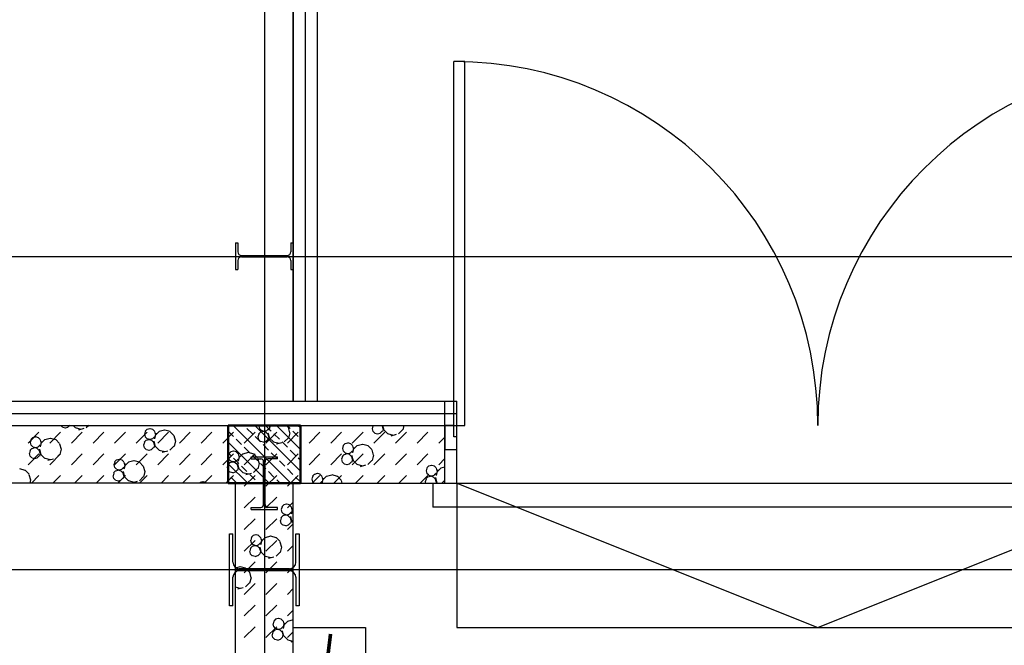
# Model space of a CAD drawing. Header units: millimetres. Extents: x 226749 to 325316, y -44191 to 40236.
# Tile 95 of 164: x 287262 to 291353, y 15466 to 18066. Entities that reach past the tile are written whole.
import ezdxf

# ---------------------------------------------------------------- set-up
doc = ezdxf.new("R2010")
doc.units = ezdxf.units.MM
doc.header["$LTSCALE"] = 100
doc.linetypes.add('DASHDOT', pattern=[25.4, 12.7, -6.35, 0, -6.35])
for name, color, linetype in [('elektryka', 5, 'Continuous'), ('izolacja akustyczna.szpital', 7, 'Continuous'), ('KG_BuildingAxis', 4, 'DASHDOT')]:
    doc.layers.add(name, color=color, linetype=linetype)

msp = doc.modelspace()

# ---------------------------------------------------------------- linework, layer by layer
at = {"ltscale": 6}
for p, q in [((288278.43, 39436.07), (288278.43, -43390.58)), ((325315.93, 17080), (268778.43, 17080)), ((286813.43, 16480), (289028.43, 16480)), ((289028.43, 16380), (289028.43, 16480)), ((286813.43, 16380), (289028.43, 16380)), ((289028.43, 16140), (289028.43, 16380)), ((288158.43, 16140), (286813.43, 16140)), ((288158.43, 1900), (288158.43, 16140)), ((288398.43, 16140), (289028.43, 16140)), ((288398.43, 1900), (288398.43, 16140)), ((325315.93, 15780), (268778.43, 15780))]:
    msp.add_line(p, q, dxfattribs=at)
for p, q in [((288398.43, 16480), (288398.43, 29080)), ((288398.43, 18578.1), (288398.43, 16480)), ((288498.43, 18578.1), (288498.43, 16480)), ((288158.43, 17138.1), (288168.23, 17138.1)), ((288158.43, 17138.1), (288158.43, 17028.1)), ((288168.23, 17138.1), (288168.23, 17101.2)), ((288388.63, 17138.1), (288398.43, 17138.1)), ((288388.63, 17138.1), (288388.63, 17101.2)), ((288398.43, 17138.1), (288398.43, 17028.1)), ((288168.23, 17065), (288168.23, 17028.1)), ((288183.23, 17086.2), (288373.63, 17086.2)), ((288183.23, 17080), (288373.63, 17080)), ((288388.63, 17065), (288388.63, 17028.1)), ((288158.43, 17028.1), (288168.23, 17028.1)), ((288388.63, 17028.1), (288398.43, 17028.1)), ((286813.43, 16480), (289078.43, 16480)), ((289078.43, 16380), (289078.43, 16480)), ((286813.43, 16380), (289078.43, 16380)), ((287431.11, 16380), (287431.18, 16379.74)), ((287439.67, 16372.41), (287432.08, 16380)), ((287451.58, 16368.72), (287440.33, 16371.74)), ((287461.91, 16371.5), (287450.66, 16368.49)), ((287469.75, 16380), (287462.16, 16372.41)), ((287471.07, 16380), (287471.07, 16379.97)), ((287493.57, 16370.15), (287483.73, 16380)), ((287516.74, 16363.45), (287494.24, 16369.48)), ((287548.42, 16380), (287538.57, 16370.15)), ((288388.74, 16140.01), (288148.74, 16380.01)), ((288195.04, 16378.61), (288193.64, 16380.01)), ((288228.71, 16344.94), (288206.26, 16367.39)), ((288428.43, 16190.12), (288238.54, 16380.01)), ((288254.89, 16377.42), (288257.9, 16366.17)), ((288256.43, 16380), (288255.81, 16377.66)), ((288266.39, 16358.85), (288258.16, 16367.09)), ((288307.29, 16356.16), (288284.84, 16378.61)), ((288297.13, 16367.09), (288288.89, 16358.85)), ((288302.69, 16380), (288297, 16358.77)), ((288300.81, 16377.66), (288297.79, 16366.41)), ((288299.2, 16380), (288299.89, 16377.42)), ((288307.3, 16380), (288299.85, 16372.55)), ((288428.43, 16279.92), (288328.34, 16380.01)), ((288377.79, 16372.55), (288370.34, 16380)), ((288385.87, 16367.39), (288373.25, 16380.01)), ((288377.54, 16371.64), (288383.57, 16349.14)), ((288428.43, 16369.72), (288418.15, 16380.01)), ((288729.85, 16377.51), (288726.84, 16366.26)), ((288731, 16380), (288729.19, 16378.18)), ((288768.16, 16378.18), (288766.34, 16380)), ((288767.91, 16377.27), (288770.92, 16366.02)), ((288769.45, 16380), (288774.61, 16360.75)), ((288858.56, 16380), (288853.47, 16360.98)), ((289078.43, 16140), (289078.43, 16380)), ((287297.03, 16306.44), (287341.93, 16351.34)), ((287316.37, 16329.61), (287308.13, 16321.38)), ((287327.37, 16331.71), (287316.12, 16328.7)), ((287339.53, 16328.94), (287328.28, 16331.95)), ((287347.1, 16321.38), (287338.87, 16329.61)), ((287386.83, 16306.44), (287431.73, 16351.34)), ((287411.96, 16320.14), (287389.46, 16326.17)), ((287476.63, 16306.44), (287521.53, 16351.34)), ((287528.93, 16366.72), (287506.43, 16360.7)), ((287566.43, 16306.44), (287611.34, 16351.34)), ((287656.24, 16306.44), (287701.14, 16351.34)), ((287746.04, 16306.44), (287790.94, 16351.34)), ((287779.88, 16343.32), (287782.89, 16332.07)), ((287783.81, 16354.81), (287780.79, 16343.56)), ((287791.38, 16363.72), (287783.14, 16355.48)), ((287791.38, 16324.75), (287783.14, 16332.98)), ((287802.38, 16365.82), (287791.13, 16362.8)), ((287814.54, 16363.04), (287803.29, 16366.06)), ((287822.12, 16355.48), (287813.88, 16363.72)), ((287822.12, 16332.98), (287813.88, 16324.74)), ((287821.86, 16354.57), (287824.88, 16343.32)), ((287828.02, 16347.17), (287821.99, 16324.67)), ((287825.8, 16343.56), (287822.78, 16332.31)), ((287841.31, 16354.92), (287824.84, 16338.45)), ((287835.84, 16306.44), (287880.74, 16351.34)), ((287863.55, 16360.04), (287841.05, 16354.01)), ((287886.97, 16354.25), (287864.47, 16360.27)), ((287902.78, 16338.45), (287886.31, 16354.92)), ((287902.53, 16337.54), (287908.55, 16315.04)), ((287925.64, 16306.44), (287970.55, 16351.34)), ((288015.45, 16306.44), (288060.35, 16351.34)), ((288105.25, 16306.44), (288150.15, 16351.34)), ((288150.13, 16333.71), (288128.43, 16355.42)), ((288195.05, 16306.44), (288239.95, 16351.34)), ((288262.39, 16311.26), (288239.94, 16333.71)), ((288250.91, 16331.92), (288253.92, 16320.67)), ((288254.84, 16343.4), (288251.82, 16332.15)), ((288262.41, 16352.31), (288254.17, 16344.08)), ((288273.41, 16354.42), (288262.16, 16351.4)), ((288278.31, 16355.16), (288267.06, 16358.17)), ((288285.58, 16351.64), (288274.32, 16354.65)), ((288288.64, 16357.94), (288277.39, 16354.92)), ((288284.85, 16306.44), (288329.76, 16351.34)), ((288293.15, 16344.08), (288284.91, 16352.31)), ((288292.89, 16343.17), (288295.91, 16331.92)), ((288293.57, 16349.14), (288299.6, 16326.64)), ((288296.83, 16332.15), (288293.81, 16320.9)), ((288316.32, 16311.08), (288299.85, 16327.55)), ((288340.96, 16322.49), (288318.51, 16344.94)), ((288377.79, 16327.55), (288361.32, 16311.08)), ((288374.66, 16306.44), (288419.56, 16351.34)), ((288384.48, 16349.38), (288378.46, 16326.88)), ((288419.54, 16333.71), (288397.09, 16356.16)), ((288464.46, 16306.44), (288509.36, 16351.34)), ((288554.26, 16306.44), (288599.16, 16351.34)), ((288644.06, 16306.44), (288688.97, 16351.34)), ((288725.92, 16366.02), (288728.94, 16354.77)), ((288737.42, 16347.45), (288729.19, 16355.68)), ((288733.87, 16306.44), (288778.77, 16351.34)), ((288749.34, 16343.76), (288738.09, 16346.77)), ((288759.67, 16346.54), (288748.42, 16343.52)), ((288768.16, 16355.68), (288759.92, 16347.45)), ((288771.84, 16366.26), (288768.82, 16355.01)), ((288791.33, 16345.19), (288774.86, 16361.66)), ((288814.5, 16338.48), (288792, 16344.51)), ((288826.68, 16341.76), (288804.18, 16335.73)), ((288823.67, 16306.44), (288868.57, 16351.34)), ((288852.8, 16361.66), (288836.33, 16345.19)), ((288913.47, 16306.44), (288958.37, 16351.34)), ((289003.28, 16306.44), (289028.43, 16331.6)), ((287304.87, 16309.21), (287307.88, 16297.96)), ((287308.8, 16320.7), (287305.78, 16309.45)), ((287316.37, 16290.64), (287308.13, 16298.88)), ((287323.38, 16286.21), (287312.13, 16283.19)), ((287328.28, 16286.95), (287317.03, 16289.97)), ((287335.55, 16283.43), (287324.3, 16286.45)), ((287338.62, 16289.73), (287327.37, 16286.71)), ((287347.1, 16298.88), (287338.87, 16290.64)), ((287346.85, 16320.46), (287349.87, 16309.21)), ((287353, 16313.06), (287346.98, 16290.56)), ((287350.78, 16309.45), (287347.77, 16298.2)), ((287366.3, 16320.82), (287349.82, 16304.35)), ((287388.54, 16325.93), (287366.04, 16319.9)), ((287427.77, 16304.35), (287411.3, 16320.82)), ((287427.51, 16303.43), (287433.54, 16280.93)), ((287775.9, 16297.81), (287778.91, 16286.56)), ((287779.83, 16309.3), (287776.81, 16298.05)), ((287787.4, 16318.21), (287779.16, 16309.97)), ((287787.4, 16279.24), (287779.16, 16287.47)), ((287798.4, 16320.31), (287787.15, 16317.3)), ((287803.29, 16321.06), (287792.04, 16324.07)), ((287810.56, 16317.54), (287799.31, 16320.55)), ((287813.63, 16323.83), (287802.38, 16320.82)), ((287818.13, 16309.97), (287809.9, 16318.21)), ((287818.13, 16287.47), (287809.9, 16279.24)), ((287817.88, 16309.06), (287820.9, 16297.81)), ((287818.56, 16315.04), (287824.58, 16292.54)), ((287821.81, 16298.05), (287818.8, 16286.8)), ((287841.31, 16276.98), (287824.84, 16293.45)), ((287902.78, 16293.45), (287886.31, 16276.98)), ((287909.47, 16315.27), (287903.44, 16292.77)), ((288298.94, 16140.01), (288128.43, 16310.51)), ((288183.81, 16300.04), (288161.36, 16322.49)), ((288217.49, 16266.36), (288195.04, 16288.81)), ((288262.41, 16313.34), (288254.18, 16321.58)), ((288274.33, 16309.65), (288263.08, 16312.67)), ((288284.66, 16312.43), (288273.41, 16309.42)), ((288296.06, 16277.59), (288273.61, 16300.04)), ((288293.15, 16321.58), (288284.91, 16313.34)), ((288339.49, 16304.38), (288316.99, 16310.41)), ((288351.67, 16307.65), (288329.17, 16301.62)), ((288374.64, 16288.81), (288352.19, 16311.26)), ((288606.55, 16295.74), (288603.54, 16284.49)), ((288614.13, 16304.65), (288605.89, 16296.41)), ((288625.12, 16306.75), (288613.87, 16303.73)), ((288637.29, 16303.97), (288626.04, 16306.99)), ((288644.86, 16296.41), (288636.62, 16304.65)), ((288644.61, 16295.5), (288647.62, 16284.25)), ((288650.76, 16288.1), (288644.74, 16265.6)), ((288664.05, 16295.85), (288647.58, 16279.38)), ((288686.3, 16300.97), (288663.8, 16294.94)), ((288709.72, 16295.18), (288687.22, 16301.2)), ((288725.52, 16279.38), (288709.05, 16295.85)), ((287297.03, 16216.64), (287341.93, 16261.54)), ((287300.88, 16263.71), (287303.9, 16252.46)), ((287304.81, 16275.2), (287301.8, 16263.95)), ((287312.39, 16284.11), (287304.15, 16275.87)), ((287312.39, 16245.13), (287304.15, 16253.37)), ((287324.3, 16241.45), (287313.05, 16244.46)), ((287343.12, 16275.87), (287334.89, 16284.11)), ((287343.12, 16253.37), (287334.89, 16245.13)), ((287342.87, 16274.96), (287345.88, 16263.71)), ((287343.54, 16280.93), (287349.57, 16258.43)), ((287346.8, 16263.95), (287343.79, 16252.69)), ((287366.3, 16242.87), (287349.82, 16259.35)), ((287386.83, 16216.64), (287431.73, 16261.54)), ((287427.77, 16259.35), (287411.3, 16242.87)), ((287434.46, 16281.17), (287428.43, 16258.67)), ((287476.63, 16216.64), (287521.53, 16261.54)), ((287566.43, 16216.64), (287611.34, 16261.54)), ((287656.24, 16216.64), (287701.14, 16261.54)), ((287746.04, 16216.64), (287790.94, 16261.54)), ((287799.31, 16275.55), (287788.06, 16278.56)), ((287809.65, 16278.33), (287798.4, 16275.31)), ((287835.84, 16216.64), (287880.74, 16261.54)), ((287864.47, 16270.28), (287841.97, 16276.3)), ((287876.66, 16273.55), (287854.16, 16267.52)), ((287925.64, 16216.64), (287970.55, 16261.54)), ((288015.45, 16216.64), (288060.35, 16261.54)), ((288105.25, 16216.64), (288150.15, 16261.54)), ((288127.61, 16250.14), (288130.63, 16238.89)), ((288138.91, 16255.14), (288128.43, 16265.61)), ((288131.54, 16261.63), (288128.53, 16250.38)), ((288139.11, 16270.54), (288130.88, 16262.31)), ((288150.11, 16272.64), (288138.86, 16269.63)), ((288162.28, 16269.87), (288151.03, 16272.88)), ((288169.85, 16262.31), (288161.61, 16270.54)), ((288169.6, 16261.39), (288172.61, 16250.14)), ((288175.75, 16253.99), (288169.72, 16231.49)), ((288173.53, 16250.38), (288170.51, 16239.13)), ((288189.04, 16261.75), (288172.57, 16245.27)), ((288211.29, 16266.86), (288188.79, 16260.83)), ((288195.05, 16216.64), (288239.95, 16261.54)), ((288234.71, 16261.07), (288212.21, 16267.1)), ((288223.43, 16240.8), (288223.43, 16250)), ((288223.43, 16250), (288333.43, 16250)), ((288251.16, 16232.69), (288228.71, 16255.14)), ((288250.51, 16245.27), (288234.04, 16261.75)), ((288250.26, 16244.36), (288256.29, 16221.86)), ((288284.85, 16216.64), (288329.76, 16261.54)), ((288329.74, 16243.91), (288307.29, 16266.36)), ((288333.43, 16240.8), (288333.43, 16250)), ((288374.66, 16216.64), (288419.56, 16261.54)), ((288408.32, 16255.14), (288385.87, 16277.59)), ((288464.46, 16216.64), (288509.36, 16261.54)), ((288554.26, 16216.64), (288599.16, 16261.54)), ((288602.57, 16250.23), (288599.56, 16238.98)), ((288610.14, 16259.14), (288601.91, 16250.9)), ((288602.62, 16284.25), (288605.64, 16273)), ((288614.13, 16265.68), (288605.89, 16273.91)), ((288621.14, 16261.24), (288609.89, 16258.23)), ((288626.04, 16261.98), (288614.79, 16265)), ((288633.31, 16258.46), (288622.06, 16261.48)), ((288636.37, 16264.76), (288625.12, 16261.75)), ((288640.88, 16250.9), (288632.64, 16259.14)), ((288644.86, 16273.91), (288636.62, 16265.67)), ((288640.63, 16249.99), (288643.64, 16238.74)), ((288641.3, 16255.97), (288647.33, 16233.47)), ((288644.06, 16216.64), (288688.97, 16261.54)), ((288648.54, 16284.49), (288645.53, 16273.24)), ((288725.27, 16278.47), (288731.3, 16255.97)), ((288732.22, 16256.2), (288726.19, 16233.7)), ((288733.87, 16216.64), (288778.77, 16261.54)), ((288823.67, 16216.64), (288868.57, 16261.54)), ((288913.47, 16216.64), (288958.37, 16261.54)), ((287334.63, 16244.22), (287323.38, 16241.21)), ((287389.46, 16236.17), (287366.96, 16242.2)), ((287401.65, 16239.45), (287379.15, 16233.42)), ((287652.6, 16216.04), (287655.61, 16204.79)), ((287656.53, 16227.53), (287653.52, 16216.28)), ((287664.1, 16236.44), (287655.86, 16228.2)), ((287664.1, 16197.47), (287655.86, 16205.7)), ((287675.1, 16238.54), (287663.85, 16235.52)), ((287687.27, 16235.76), (287676.01, 16238.78)), ((287694.84, 16228.2), (287686.6, 16236.44)), ((287694.84, 16205.7), (287686.6, 16197.47)), ((287694.58, 16227.29), (287697.6, 16216.04)), ((287700.74, 16219.89), (287694.71, 16197.39)), ((287698.52, 16216.28), (287695.5, 16205.03)), ((287714.03, 16227.64), (287697.56, 16211.17)), ((287736.28, 16232.76), (287713.78, 16226.73)), ((287759.69, 16226.97), (287737.19, 16233)), ((287775.5, 16211.17), (287759.03, 16227.64)), ((287775.25, 16210.26), (287781.28, 16187.76)), ((288123.63, 16204.64), (288126.64, 16193.39)), ((288127.56, 16216.13), (288124.55, 16204.87)), ((288135.13, 16225.04), (288126.9, 16216.8)), ((288209.13, 16140.01), (288128.43, 16220.71)), ((288139.11, 16231.57), (288130.88, 16239.81)), ((288146.13, 16227.14), (288134.88, 16224.12)), ((288151.03, 16227.88), (288139.78, 16230.9)), ((288158.3, 16224.36), (288147.05, 16227.37)), ((288161.36, 16230.66), (288150.11, 16227.64)), ((288172.58, 16221.46), (288150.13, 16243.91)), ((288165.87, 16216.8), (288157.63, 16225.04)), ((288169.85, 16239.81), (288161.61, 16231.57)), ((288165.62, 16215.89), (288168.63, 16204.64)), ((288166.29, 16221.86), (288172.32, 16199.36)), ((288169.55, 16204.87), (288166.53, 16193.62)), ((288206.26, 16187.78), (288183.81, 16210.23)), ((288223.43, 16240.8), (288263.48, 16240.8)), ((288257.2, 16222.1), (288251.18, 16199.6)), ((288284.84, 16199.01), (288262.39, 16221.46)), ((288275.48, 16051.2), (288275.48, 16228.8)), ((288281.38, 16051.2), (288281.38, 16228.8)), ((288333.43, 16240.8), (288293.38, 16240.8)), ((288363.41, 16210.23), (288340.96, 16232.69)), ((288428.43, 16235.02), (288419.54, 16243.91)), ((288598.64, 16238.74), (288601.66, 16227.49)), ((288610.14, 16220.17), (288601.91, 16228.4)), ((288622.06, 16216.48), (288610.81, 16219.49)), ((288632.39, 16219.26), (288621.14, 16216.24)), ((288640.88, 16228.4), (288632.64, 16220.17)), ((288644.56, 16238.98), (288641.54, 16227.73)), ((288664.05, 16217.91), (288647.58, 16234.38)), ((288687.22, 16211.2), (288664.72, 16217.23)), ((288699.4, 16214.48), (288676.9, 16208.45)), ((288725.52, 16234.38), (288709.05, 16217.91)), ((288961.86, 16211.47), (288953.62, 16203.24)), ((288972.86, 16213.57), (288961.61, 16210.56)), ((288985.02, 16210.8), (288973.77, 16213.81)), ((288992.59, 16203.24), (288984.36, 16211.47)), ((289003.28, 16216.64), (289028.43, 16241.79)), ((289028.43, 16206.29), (289011.53, 16201.76)), ((287284.68, 16192.86), (287262.18, 16198.89)), ((287300.49, 16177.07), (287284.02, 16193.54)), ((287300.23, 16176.15), (287306.26, 16153.65)), ((287310.19, 16140), (287341.93, 16171.73)), ((287400, 16140), (287431.73, 16171.73)), ((287489.8, 16140), (287521.53, 16171.73)), ((287579.6, 16140), (287611.34, 16171.73)), ((287648.62, 16170.53), (287651.63, 16159.28)), ((287652.55, 16182.02), (287649.53, 16170.77)), ((287660.12, 16190.93), (287651.88, 16182.69)), ((287671.12, 16193.03), (287659.87, 16190.02)), ((287676.01, 16193.78), (287664.76, 16196.79)), ((287669.4, 16140), (287701.14, 16171.73)), ((287683.28, 16190.26), (287672.03, 16193.27)), ((287686.35, 16196.55), (287675.1, 16193.54)), ((287690.86, 16182.69), (287682.62, 16190.93)), ((287690.6, 16181.78), (287693.62, 16170.53)), ((287691.28, 16187.76), (287697.31, 16165.26)), ((287694.53, 16170.77), (287691.52, 16159.52)), ((287714.03, 16149.7), (287697.56, 16166.17)), ((287775.5, 16166.17), (287759.03, 16149.7)), ((287759.21, 16140), (287790.94, 16171.73)), ((287782.19, 16187.99), (287776.16, 16165.49)), ((287849.01, 16140), (287880.74, 16171.73)), ((287938.81, 16140), (287970.55, 16171.73)), ((288028.61, 16140), (288060.35, 16171.73)), ((288118.42, 16140), (288150.15, 16171.73)), ((288135.13, 16186.06), (288126.9, 16194.3)), ((288147.05, 16182.38), (288135.8, 16185.39)), ((288161.36, 16142.88), (288138.91, 16165.33)), ((288157.38, 16185.15), (288146.13, 16182.14)), ((288165.87, 16194.3), (288157.63, 16186.06)), ((288189.04, 16183.8), (288172.57, 16200.28)), ((288212.21, 16177.1), (288189.71, 16183.13)), ((288195.05, 16126.83), (288239.95, 16171.73)), ((288224.39, 16180.37), (288201.89, 16174.34)), ((288239.94, 16154.11), (288217.49, 16176.56)), ((288250.51, 16200.28), (288234.04, 16183.8)), ((288284.85, 16126.83), (288329.76, 16171.73)), ((288318.51, 16165.33), (288296.06, 16187.78)), ((288397.09, 16176.56), (288374.64, 16199.01)), ((288374.66, 16126.83), (288419.56, 16171.73)), ((288428.43, 16145.22), (288408.32, 16165.33)), ((288479.28, 16168.46), (288476.26, 16157.21)), ((288477.63, 16140), (288509.36, 16171.73)), ((288486.85, 16177.37), (288478.61, 16169.13)), ((288497.84, 16179.47), (288486.59, 16176.45)), ((288510.01, 16176.69), (288498.76, 16179.71)), ((288517.58, 16169.13), (288509.35, 16177.37)), ((288517.33, 16168.22), (288520.34, 16156.97)), ((288536.77, 16168.57), (288520.3, 16152.1)), ((288559.02, 16173.69), (288536.52, 16167.66)), ((288582.44, 16167.9), (288559.94, 16173.92)), ((288567.43, 16140), (288599.16, 16171.73)), ((288598.24, 16152.1), (288581.77, 16168.57)), ((288657.23, 16140), (288688.97, 16171.73)), ((288747.03, 16140), (288778.77, 16171.73)), ((288836.84, 16140), (288868.57, 16171.73)), ((288926.64, 16140), (288958.37, 16171.73)), ((288957.88, 16165.97), (288949.64, 16157.73)), ((288950.36, 16191.07), (288953.37, 16179.82)), ((288954.29, 16202.56), (288951.27, 16191.31)), ((288961.86, 16172.5), (288953.62, 16180.74)), ((288968.88, 16168.07), (288957.62, 16165.05)), ((288973.77, 16168.81), (288962.52, 16171.82)), ((288981.04, 16165.29), (288969.79, 16168.3)), ((288984.11, 16171.59), (288972.86, 16168.57)), ((288988.61, 16157.73), (288980.38, 16165.97)), ((288992.59, 16180.74), (288984.36, 16172.5)), ((288989.03, 16162.79), (288995.06, 16140.29)), ((288992.34, 16202.32), (288995.36, 16191.07)), ((288998.5, 16194.93), (288992.47, 16172.43)), ((288996.27, 16191.31), (288993.26, 16180.06)), ((289011.79, 16202.68), (288995.32, 16186.2)), ((288158.43, 16140), (286813.43, 16140)), ((287307.18, 16153.89), (287303.46, 16140)), ((287660.12, 16151.96), (287651.88, 16160.2)), ((287672.03, 16148.27), (287660.78, 16151.29)), ((287682.37, 16151.05), (287671.12, 16148.03)), ((287690.85, 16160.2), (287682.62, 16151.96)), ((287737.19, 16143), (287714.69, 16149.02)), ((287749.38, 16146.27), (287726.88, 16140.24)), ((288011.83, 16143.26), (288008.57, 16140)), ((288022.83, 16145.36), (288011.58, 16142.35)), ((288035, 16142.59), (288023.75, 16145.6)), ((288037.6, 16140), (288034.33, 16143.26)), ((288158.43, 1900), (288158.43, 16140)), ((288254.04, 16140.01), (288251.16, 16142.88)), ((288343.84, 16140.01), (288329.74, 16154.11)), ((288398.43, 16140), (289078.43, 16140)), ((288398.43, 1900), (288398.43, 16140)), ((288475.34, 16156.97), (288478.36, 16145.72)), ((288485.24, 16140), (288478.61, 16146.63)), ((288517.58, 16146.63), (288510.95, 16140)), ((288523.48, 16160.82), (288517.91, 16140)), ((288521.26, 16157.21), (288518.25, 16145.96)), ((288597.99, 16151.19), (288600.99, 16140)), ((288946.38, 16145.57), (288947.87, 16140)), ((288950.31, 16157.05), (288947.29, 16145.8)), ((288988.36, 16156.82), (288991.38, 16145.57)), ((288992.29, 16145.8), (288990.74, 16140)), ((288996.52, 16140), (288995.32, 16141.2)), ((289016.44, 16140), (289028.43, 16151.99)), ((288195.05, 16037.03), (288239.95, 16081.93)), ((288284.85, 16037.03), (288329.76, 16081.93)), ((288352, 16041.18), (288348.98, 16029.93)), ((288359.57, 16050.09), (288351.33, 16041.85)), ((288370.57, 16052.19), (288359.32, 16049.17)), ((288382.73, 16049.41), (288371.48, 16052.43)), ((288374.66, 16037.03), (288398.43, 16060.81)), ((288390.3, 16041.85), (288382.07, 16050.09)), ((288390.05, 16040.94), (288393.06, 16029.69)), ((288223.43, 16030), (288223.43, 16039.2)), ((288223.43, 16039.2), (288263.48, 16039.2)), ((288223.43, 16030), (288333.43, 16030)), ((288333.43, 16039.2), (288293.38, 16039.2)), ((288333.43, 16030), (288333.43, 16039.2)), ((288355.59, 16004.58), (288347.35, 15996.35)), ((288348.06, 16029.69), (288351.08, 16018.44)), ((288359.57, 16011.12), (288351.33, 16019.35)), ((288366.58, 16006.68), (288355.33, 16003.67)), ((288371.48, 16007.43), (288360.23, 16010.44)), ((288378.75, 16003.91), (288367.5, 16006.92)), ((288381.82, 16010.2), (288370.56, 16007.19)), ((288386.32, 15996.35), (288378.09, 16004.58)), ((288390.3, 16019.35), (288382.07, 16011.12)), ((288386.74, 16001.41), (288392.77, 15978.91)), ((288396.21, 16033.54), (288390.18, 16011.04)), ((288393.98, 16029.93), (288390.97, 16018.68)), ((288398.43, 16030.23), (288393.02, 16024.82)), ((288195.05, 15947.23), (288239.95, 15992.13)), ((288284.85, 15947.23), (288329.76, 15992.13)), ((288344.08, 15984.18), (288347.1, 15972.93)), ((288348.01, 15995.67), (288345, 15984.42)), ((288355.59, 15965.61), (288347.35, 15973.85)), ((288367.5, 15961.92), (288356.25, 15964.94)), ((288377.83, 15964.7), (288366.58, 15961.68)), ((288374.66, 15947.23), (288398.43, 15971)), ((288386.32, 15973.85), (288378.08, 15965.61)), ((288386.07, 15995.43), (288389.08, 15984.18)), ((288390, 15984.42), (288386.99, 15973.17)), ((288398.43, 15974.41), (288393.02, 15979.82)), ((288133.43, 15630), (288133.43, 15930)), ((288133.43, 15930), (288147.43, 15930)), ((288133.43, 15630), (288133.43, 15930)), ((288133.43, 15930), (288147.43, 15930)), ((288147.43, 15811.25), (288147.43, 15930)), ((288147.43, 15811.25), (288147.43, 15930)), ((288232.29, 15922.81), (288224.05, 15914.57)), ((288243.29, 15924.91), (288232.04, 15921.9)), ((288255.45, 15922.13), (288244.2, 15925.15)), ((288263.02, 15914.57), (288254.79, 15922.81)), ((288304.46, 15919.13), (288281.96, 15913.1)), ((288327.88, 15913.34), (288305.38, 15919.37)), ((288409.43, 15930), (288423.43, 15930)), ((288409.43, 15811.25), (288409.43, 15930)), ((288409.43, 15930), (288423.43, 15930)), ((288409.43, 15811.25), (288409.43, 15930)), ((288423.43, 15930), (288423.43, 15630)), ((288423.43, 15930), (288423.43, 15630)), ((288195.05, 15857.43), (288239.95, 15902.33)), ((288228.31, 15877.3), (288220.07, 15869.07)), ((288220.79, 15902.41), (288223.8, 15891.16)), ((288224.72, 15913.9), (288221.7, 15902.65)), ((288232.29, 15883.84), (288224.05, 15892.07)), ((288239.3, 15879.4), (288228.05, 15876.39)), ((288244.2, 15880.15), (288232.95, 15883.16)), ((288251.47, 15876.63), (288240.22, 15879.64)), ((288254.54, 15882.92), (288243.29, 15879.91)), ((288259.04, 15869.07), (288250.81, 15877.3)), ((288263.02, 15892.07), (288254.79, 15883.84)), ((288262.77, 15913.66), (288265.79, 15902.41)), ((288268.93, 15906.26), (288262.9, 15883.76)), ((288266.7, 15902.65), (288263.69, 15891.4)), ((288282.22, 15914.01), (288265.74, 15897.54)), ((288284.85, 15857.43), (288329.76, 15902.33)), ((288343.69, 15897.54), (288327.22, 15914.01)), ((288343.43, 15896.63), (288349.46, 15874.13)), ((288374.66, 15857.43), (288398.43, 15881.2)), ((288216.81, 15856.9), (288219.82, 15845.65)), ((288220.74, 15868.39), (288217.72, 15857.14)), ((288228.31, 15838.33), (288220.07, 15846.57)), ((288240.22, 15834.64), (288228.97, 15837.66)), ((288250.55, 15837.42), (288239.3, 15834.4)), ((288259.04, 15846.57), (288250.81, 15838.33)), ((288258.79, 15868.15), (288261.8, 15856.9)), ((288259.46, 15874.13), (288265.49, 15851.63)), ((288262.72, 15857.14), (288259.71, 15845.89)), ((288282.22, 15836.07), (288265.74, 15852.54)), ((288305.38, 15829.37), (288282.88, 15835.4)), ((288343.69, 15852.54), (288327.22, 15836.07)), ((288350.38, 15874.37), (288344.35, 15851.87)), ((288195.05, 15767.62), (288239.95, 15812.52)), ((288284.85, 15767.62), (288329.76, 15812.52)), ((288317.57, 15832.64), (288295.07, 15826.61)), ((288177.18, 15791.85), (288158.43, 15786.82)), ((288382.43, 15784.25), (288174.43, 15784.25)), ((288382.43, 15784.25), (288174.43, 15784.25)), ((288382.43, 15775.75), (288174.43, 15775.75)), ((288382.43, 15775.75), (288174.43, 15775.75)), ((288200.6, 15786.06), (288178.1, 15792.09)), ((288216.41, 15770.26), (288199.94, 15786.73)), ((288216.16, 15769.35), (288222.18, 15746.85)), ((288374.66, 15767.62), (288398.43, 15791.4)), ((288147.43, 15630), (288147.43, 15748.75)), ((288147.43, 15630), (288147.43, 15748.75)), ((288195.05, 15677.82), (288239.95, 15722.72)), ((288216.41, 15725.26), (288199.94, 15708.79)), ((288223.1, 15747.09), (288217.07, 15724.59)), ((288284.85, 15677.82), (288329.76, 15722.72)), ((288409.43, 15748.75), (288409.43, 15630)), ((288409.43, 15748.75), (288409.43, 15630)), ((288178.1, 15702.09), (288158.43, 15707.36)), ((288190.29, 15705.36), (288167.79, 15699.33)), ((288374.66, 15677.82), (288398.43, 15701.6)), ((288195.05, 15588.02), (288239.95, 15632.92)), ((288284.85, 15588.02), (288329.76, 15632.92)), ((288147.43, 15630), (288133.43, 15630)), ((288147.43, 15630), (288133.43, 15630)), ((288374.66, 15588.02), (288398.43, 15611.79)), ((288423.43, 15630), (288409.43, 15630)), ((288423.43, 15630), (288409.43, 15630)), ((288313.96, 15554.68), (288316.98, 15543.43)), ((288317.89, 15566.17), (288314.88, 15554.91)), ((288325.46, 15575.08), (288317.23, 15566.84)), ((288336.46, 15577.18), (288325.21, 15574.16)), ((288348.63, 15574.4), (288337.38, 15577.42)), ((288356.2, 15566.84), (288347.96, 15575.08)), ((288355.95, 15565.93), (288358.96, 15554.68)), ((288362.1, 15558.53), (288356.07, 15536.03)), ((288359.88, 15554.92), (288356.86, 15543.66)), ((288375.39, 15566.28), (288358.92, 15549.81)), ((288397.64, 15571.4), (288375.14, 15565.37)), ((288195.05, 15498.22), (288239.95, 15543.12)), ((288284.85, 15498.22), (288329.76, 15543.12)), ((288309.98, 15509.17), (288312.99, 15497.92)), ((288313.91, 15520.66), (288310.9, 15509.41)), ((288321.48, 15529.57), (288313.24, 15521.33)), ((288325.46, 15536.1), (288317.23, 15544.34)), ((288332.48, 15531.67), (288321.23, 15528.66)), ((288337.38, 15532.41), (288326.13, 15535.43)), ((288344.65, 15528.89), (288333.4, 15531.91)), ((288347.71, 15535.19), (288336.46, 15532.18)), ((288352.22, 15521.33), (288343.98, 15529.57)), ((288356.2, 15544.34), (288347.96, 15536.1)), ((288351.97, 15520.42), (288354.98, 15509.17)), ((288352.64, 15526.4), (288358.67, 15503.9)), ((288355.9, 15509.41), (288352.88, 15498.16)), ((288374.66, 15498.22), (288398.43, 15521.99)), ((288321.48, 15490.6), (288313.25, 15498.83)), ((288333.4, 15486.91), (288322.15, 15489.92)), ((288343.73, 15489.69), (288332.48, 15486.67)), ((288352.22, 15498.83), (288343.98, 15490.6)), ((288375.39, 15488.34), (288358.92, 15504.81)), ((288398.43, 15481.67), (288376.06, 15487.66)), ((288398.43, 15481.61), (288388.24, 15478.88))]:
    msp.add_line(p, q)
at = {"ltscale": 0.45}
for p, q in [((288448.43, 18578.1), (288448.43, 16480)), ((286813.43, 16430), (289078.43, 16430))]:
    msp.add_line(p, q, dxfattribs=at)
at = {"ltscale": 0.03}
for p, q in [((289066.43, 16380), (289066.43, 17892)), ((289111.43, 17892), (289066.43, 17892)), ((289111.43, 16380), (289111.43, 17892)), ((289066.43, 16380), (289028.43, 16380)), ((289028.43, 16380), (289028.43, 16280)), ((289066.43, 16333), (289066.43, 16380)), ((289066.43, 16380), (289111.43, 16380)), ((289078.43, 16333), (289066.43, 16333)), ((289078.43, 16280), (289078.43, 16333)), ((289028.43, 16280), (289078.43, 16280))]:
    msp.add_line(p, q, dxfattribs=at)
at = {"lineweight": 50}
for p, q in [((288128.43, 16140.01), (288128.43, 16380.01)), ((288128.43, 16380.01), (288428.43, 16380.01)), ((288428.43, 16380.01), (288428.43, 16140.01)), ((288428.43, 16140.01), (288128.43, 16140.01))]:
    msp.add_line(p, q, dxfattribs=at)
at = {"linetype": 'Continuous'}
for p, q in [((288978.43, 16140), (292178.43, 16140)), ((288978.43, 16140), (288978.43, 16040)), ((292178.43, 16040), (288978.43, 16040))]:
    msp.add_line(p, q, dxfattribs=at)
at = {"ltscale": 25}
for p, q in [((289078.43, 16140), (289078.43, 15540)), ((289078.43, 16140), (290578.43, 15540)), ((290578.43, 15540), (292078.43, 16140)), ((289078.43, 15540), (292078.43, 15540))]:
    msp.add_line(p, q, dxfattribs=at)
at = {"ltscale": 0.03}
for centre, start, end in [((289066.43, 16380), 0, 90), ((292090.43, 16380), 90, 180)]:
    msp.add_arc(centre, 1512, start, end, dxfattribs=at)
for centre, radius, start, end in [((288183.23, 17101.2), 15, 180, 270), ((288183.23, 17065), 15, 90, 180), ((288373.63, 17101.2), 15, 270, 0), ((288373.63, 17065), 15, 0, 90), ((288263.48, 16228.8), 12, 0, 90), ((288293.38, 16228.8), 12, 90, 180), ((288263.48, 16051.2), 12, 270, 0), ((288293.38, 16051.2), 12, 180, 270), ((288174.43, 15811.25), 27, 180, 270), ((288174.43, 15811.25), 27, 180, 270), ((288382.43, 15811.25), 27, 270, 0), ((288382.43, 15811.25), 27, 270, 0), ((288174.43, 15748.75), 27, 90, 180), ((288174.43, 15748.75), 27, 90, 180), ((288382.43, 15748.75), 27, 0, 90), ((288382.43, 15748.75), 27, 0, 90)]:
    msp.add_arc(centre, radius, start, end)
at = {"layer": 'elektryka', "const_width": 15}
msp.add_lwpolyline([(288516.95, 15215.39), (288553.51, 15513.15)], dxfattribs=at)
at = {"layer": 'izolacja akustyczna.szpital', "color": 7, "linetype": 'Continuous'}
for p, q in [((288398.43, 15540), (288398.43, 16140)), ((288398.43, 15540), (288698.43, 15540)), ((288398.43, 15540), (288698.43, 15540)), ((288698.43, 15540), (288698.43, 14940))]:
    msp.add_line(p, q, dxfattribs=at)
at = {"layer": 'KG_BuildingAxis', "ltscale": 6}
for p, q in [((288278.43, 39436.07), (288278.43, -43390.58)), ((317515.93, 17080), (260978.43, 17080)), ((317515.93, 15780), (260978.43, 15780))]:
    msp.add_line(p, q, dxfattribs=at)

doc.saveas('drawing.dxf')
